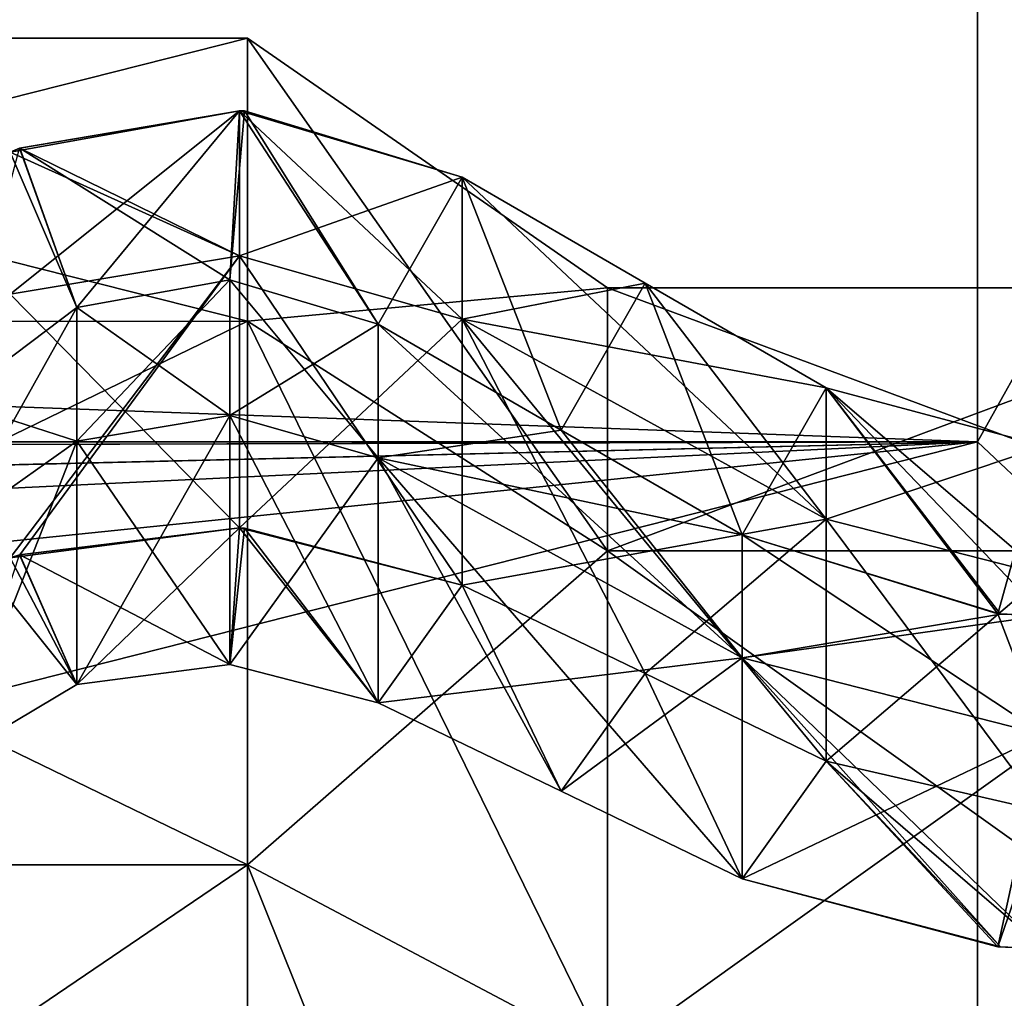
# Model space of a CAD drawing. Header units: metres. Extents: x -40 to 104, y -17 to 17.
# Tile 48 of 115: x 13.15 to 16.08, y 7.54 to 10.45. Entities that reach past the tile are written whole.
import ezdxf

# ---------------------------------------------------------------- set-up
doc = ezdxf.new("R2010")
doc.units = ezdxf.units.M
doc.layers.add('solid_122529', color=7, linetype='CONTINUOUS')

msp = doc.modelspace()

# ---------------------------------------------------------------- linework, layer by layer
at = {"layer": 'solid_122529'}
for points in [[(16, 11.258329, -6.500001), (16, 9.192387, -9.192389), (-40.5, 11.257812, -6.50054)], [(16, 11.258329, 6.500001), (-40.5, 11.257812, 6.50054), (-40.5, 9.192948, 9.191648)], [(16, 9.192387, 9.192389), (16, 11.258329, 6.500001), (-40.5, 9.192948, 9.191648)], [(16, 11.258329, 1093.5), (16, 9.192387, 1090.807617), (-40.5, 11.257812, 1093.499512)], [(16, 11.258329, 1106.5), (-40.5, 11.257812, 1106.500488), (-40.5, 9.192948, 1109.19165)], [(16, 9.192387, 1109.192383), (16, 11.258329, 1106.5), (-40.5, 9.192948, 1109.19165)], [(16, 9.192387, -9.192389), (-40.5, 9.192948, -9.191648), (-40.5, 11.257812, -6.50054)], [(16, 9.192387, 1090.807617), (-40.5, 9.192948, 1090.80835), (-40.5, 11.257812, 1093.499512)], [(16.749319, 10.533725, -7.270905), (16, 9.192387, -9.192389), (16, 11.258329, -6.500001)], [(16.749319, 10.533725, 7.270905), (16, 11.258329, 6.500001), (16, 9.192387, 9.192389)], [(16.749319, 10.533725, 1092.729126), (16, 9.192387, 1090.807617), (16, 11.258329, 1093.5)], [(16.749319, 10.533725, 1107.270874), (16, 11.258329, 1106.5), (16, 9.192387, 1109.192383)], [(16.749319, 10.533725, -7.270905), (16.749319, 8.487593, -9.580511), (16, 9.192387, -9.192389)], [(16.749319, 8.487593, 9.580511), (16.749319, 10.533725, 7.270905), (16, 9.192387, 9.192389)], [(16.749319, 10.533725, 1092.729126), (16.749319, 8.487593, 1090.419434), (16, 9.192387, 1090.807617)], [(16.749319, 8.487593, 1109.580566), (16.749319, 10.533725, 1107.270874), (16, 9.192387, 1109.192383)], [(13.828889, 10.393126, 1.494306), (10.5, 10.39292, 1.495167), (10.5, 10.39292, -1.495167)], [(13.828889, 9.551136, 4.361857), (10.5, 10.39292, 1.495167), (13.828889, 10.393126, 1.494306)], [(13.828889, 10.393126, -1.494306), (10.5, 10.39292, -1.495167), (10.5, 9.55102, -4.361573)], [(13.828889, 10.393126, 1.494306), (10.5, 10.39292, -1.495167), (13.828889, 10.393126, -1.494306)], [(13.828889, 10.393126, -1.494306), (10.5, 9.55102, -4.361573), (13.828889, 9.551136, -4.361857)], [(10.5, 9.55102, 1095.638428), (13.828889, 9.551136, 1095.638184), (13.828889, 10.393126, 1098.505737)], [(10.5, 10.39292, 1098.504883), (13.828889, 10.393126, 1098.505737), (13.828889, 10.393126, 1101.494263)], [(10.5, 10.39292, 1098.504883), (10.5, 9.55102, 1095.638428), (13.828889, 10.393126, 1098.505737)], [(10.5, 10.39292, 1101.495117), (13.828889, 10.393126, 1101.494263), (13.828889, 9.551136, 1104.361816)], [(10.5, 10.39292, 1101.495117), (10.5, 10.39292, 1098.504883), (13.828889, 10.393126, 1101.494263)], [(13.828889, 9.551136, 4.361857), (10.5, 9.55102, 4.361573), (10.5, 10.39292, 1.495167)], [(10.5, 9.55102, 1104.361572), (10.5, 10.39292, 1101.495117), (13.828889, 9.551136, 1104.361816)], [(13.828889, 10.393126, -1.494306), (14.9, 9.650759, -1.38757), (14.9, 9.650759, 1.38757)], [(13.828889, 10.393126, -1.494306), (13.828889, 9.551136, -4.361857), (14.9, 9.650759, -1.38757)], [(13.828889, 10.393126, 1.494306), (14.9, 9.650759, 1.38757), (14.9, 8.868912, 4.050296)], [(13.828889, 10.393126, 1.494306), (13.828889, 10.393126, -1.494306), (14.9, 9.650759, 1.38757)], [(13.828889, 9.551136, 4.361857), (13.828889, 10.393126, 1.494306), (14.9, 8.868912, 4.050296)], [(13.828889, 10.393126, 1098.505737), (14.9, 9.650759, 1098.612427), (14.9, 9.650759, 1101.387573)], [(13.828889, 10.393126, 1098.505737), (13.828889, 9.551136, 1095.638184), (14.9, 9.650759, 1098.612427)], [(13.828889, 10.393126, 1101.494263), (14.9, 9.650759, 1101.387573), (14.9, 8.868912, 1104.050293)], [(13.828889, 10.393126, 1101.494263), (13.828889, 10.393126, 1098.505737), (14.9, 9.650759, 1101.387573)], [(13.828889, 9.551136, 1104.361816), (13.828889, 10.393126, 1101.494263), (14.9, 8.868912, 1104.050293)], [(13.805645, 10.177287, 1101.196777), (13.123723, 10.054189, 1101.2146), (13.123739, 9.63166, 1103.129517)], [(13.151624, 10.066072, 1101.213867), (13.123723, 10.054189, 1101.2146), (13.805645, 10.177287, 1101.196777)], [(13.805645, 10.177287, 1.19674), (13.123723, 10.054189, 1.214597), (13.123739, 9.63166, 3.129511)], [(13.151624, 10.066072, 1.213866), (13.123723, 10.054189, 1.214597), (13.805645, 10.177287, 1.19674)], [(13.805645, 10.177287, 1101.196777), (13.123739, 9.63166, 1103.129517), (13.805773, 9.745878, 1103.166626)], [(13.805645, 10.177287, 1.19674), (13.123739, 9.63166, 3.129511), (13.805773, 9.745878, 3.166623)], [(13.321847, 9.592286, 1101.209351), (13.151624, 10.066072, 1101.213867), (13.805645, 10.177287, 1101.196777)], [(13.321847, 9.592286, 1.209409), (13.151624, 10.066072, 1.213866), (13.805645, 10.177287, 1.19674)], [(13.152021, 10.066235, 1098.786133), (13.805654, 10.177288, 1098.803223), (13.805773, 9.745875, 1096.833374)], [(13.776404, 9.674433, 1098.80249), (13.805654, 10.177288, 1098.803223), (13.152021, 10.066235, 1098.786133)], [(13.152021, 10.066235, -1.213856), (13.805654, 10.177288, -1.19674), (13.805773, 9.745875, -3.166632)], [(13.776404, 9.674433, -1.197506), (13.805654, 10.177288, -1.19674), (13.152021, 10.066235, -1.213856)], [(13.321847, 9.592286, 1101.209351), (13.805645, 10.177287, 1101.196777), (13.776402, 9.674436, 1101.19751)], [(13.321847, 9.592286, 1.209409), (13.805645, 10.177287, 1.19674), (13.776402, 9.674436, 1.197506)], [(13.776402, 9.674436, 1101.19751), (13.805645, 10.177287, 1101.196777), (13.819984, 10.176411, 1101.196411)], [(13.776402, 9.674436, 1.197506), (13.805645, 10.177287, 1.19674), (13.819984, 10.176411, 1.196365)], [(13.776402, 9.674436, 1101.19751), (13.819984, 10.176411, 1101.196411), (14.217859, 9.542614, 1101.185913)], [(13.776402, 9.674436, 1.197506), (13.819984, 10.176411, 1.196365), (14.217859, 9.542614, 1.185946)], [(13.776404, 9.674433, 1098.80249), (14.217859, 9.542614, 1098.814087), (13.805654, 10.177288, 1098.803223)], [(13.776404, 9.674433, -1.197506), (14.217859, 9.542614, -1.185946), (13.805654, 10.177288, -1.19674)], [(13.805645, 10.177287, 1101.196777), (13.805773, 9.745878, 1103.166626), (14.467859, 9.979589, 1101.179443)], [(13.819984, 10.176411, 1101.196411), (13.805645, 10.177287, 1101.196777), (14.467859, 9.979589, 1101.179443)], [(13.805645, 10.177287, 1.19674), (13.805773, 9.745878, 3.166623), (14.467859, 9.979589, 1.179399)], [(13.819984, 10.176411, 1.196365), (13.805645, 10.177287, 1.19674), (14.467859, 9.979589, 1.179399)], [(13.805654, 10.177288, 1098.803223), (14.467859, 9.979589, 1098.820557), (14.467859, 9.557203, 1096.894653)], [(13.805773, 9.745875, 1096.833374), (13.805654, 10.177288, 1098.803223), (14.467859, 9.557203, 1096.894653)], [(13.805654, 10.177288, 1098.803223), (13.82039, 10.176386, 1098.803589), (14.467859, 9.979589, 1098.820557)], [(14.217859, 9.542614, 1098.814087), (13.82039, 10.176386, 1098.803589), (13.805654, 10.177288, 1098.803223)], [(13.805654, 10.177288, -1.19674), (14.467859, 9.979589, -1.179399), (14.467859, 9.557203, -3.105324)], [(13.805773, 9.745875, -3.166632), (13.805654, 10.177288, -1.19674), (14.467859, 9.557203, -3.105324)], [(13.805654, 10.177288, -1.19674), (13.82039, 10.176386, -1.196354), (14.467859, 9.979589, -1.179399)], [(14.217859, 9.542614, -1.185946), (13.82039, 10.176386, -1.196354), (13.805654, 10.177288, -1.19674)], [(14.217859, 9.542614, 1101.185913), (13.819984, 10.176411, 1101.196411), (14.467859, 9.979589, 1101.179443)], [(14.217859, 9.542614, 1.185946), (13.819984, 10.176411, 1.196365), (14.467859, 9.979589, 1.179399)], [(14.217859, 9.542614, 1098.814087), (14.467859, 9.979589, 1098.820557), (13.82039, 10.176386, 1098.803589)], [(14.217859, 9.542614, -1.185946), (14.467859, 9.979589, -1.179399), (13.82039, 10.176386, -1.196354)], [(13.321847, 9.592286, 1101.209351), (12.951815, 9.313337, 1101.219116), (13.151624, 10.066072, 1101.213867)], [(13.321847, 9.592286, 1.209409), (12.951815, 9.313337, 1.219098), (13.151624, 10.066072, 1.213866)], [(13.321846, 9.592287, 1098.790649), (13.12372, 10.054186, 1098.7854), (12.951815, 9.313337, 1098.780884)], [(13.321846, 9.592287, -1.209409), (13.12372, 10.054186, -1.214597), (12.951815, 9.313337, -1.219098)], [(13.152021, 10.066235, 1098.786133), (13.805773, 9.745875, 1096.833374), (13.12372, 10.054186, 1098.7854)], [(13.321846, 9.592287, 1098.790649), (13.152021, 10.066235, 1098.786133), (13.12372, 10.054186, 1098.7854)], [(13.152021, 10.066235, -1.213856), (13.805773, 9.745875, -3.166632), (13.12372, 10.054186, -1.214597)], [(13.321846, 9.592287, -1.209409), (13.152021, 10.066235, -1.213856), (13.12372, 10.054186, -1.214597)], [(13.805773, 9.745875, 1096.833374), (13.123739, 9.631656, 1096.870483), (13.12372, 10.054186, 1098.7854)], [(13.805773, 9.745875, -3.166632), (13.123739, 9.631656, -3.12952), (13.12372, 10.054186, -1.214597)], [(13.321846, 9.592287, 1098.790649), (13.776404, 9.674433, 1098.80249), (13.152021, 10.066235, 1098.786133)], [(13.321846, 9.592287, -1.209409), (13.776404, 9.674433, -1.197506), (13.152021, 10.066235, -1.213856)], [(13.805773, 9.745878, 1103.166626), (14.467859, 9.557203, 1103.105347), (14.467859, 9.979589, 1101.179443)], [(13.805773, 9.745878, 3.166623), (14.467859, 9.557203, 3.105324), (14.467859, 9.979589, 1.179399)], [(14.762137, 9.227695, 1101.171753), (14.217859, 9.542614, 1101.185913), (14.467859, 9.979589, 1101.179443)], [(14.762173, 9.227674, 1098.828247), (14.467859, 9.979589, 1098.820557), (14.217859, 9.542614, 1098.814087)], [(14.762137, 9.227695, 1.171693), (14.217859, 9.542614, 1.185946), (14.467859, 9.979589, 1.179399)], [(14.762173, 9.227674, -1.171692), (14.467859, 9.979589, -1.179399), (14.217859, 9.542614, -1.185946)], [(15.011936, 9.664936, 1101.165161), (14.467859, 9.979589, 1101.179443), (14.467859, 9.557203, 1103.105347)], [(14.762137, 9.227695, 1101.171753), (14.467859, 9.979589, 1101.179443), (15.011936, 9.664936, 1101.165161)], [(15.55, 8.963007, 1097.087769), (14.467859, 9.557203, 1096.894653), (14.467859, 9.979589, 1098.820557)], [(15.55, 8.963007, 1097.087769), (14.467859, 9.979589, 1098.820557), (15.011969, 9.664918, 1098.834839)], [(14.762173, 9.227674, 1098.828247), (15.011969, 9.664918, 1098.834839), (14.467859, 9.979589, 1098.820557)], [(15.011936, 9.664936, 1.165152), (14.467859, 9.979589, 1.179399), (14.467859, 9.557203, 3.105324)], [(14.762137, 9.227695, 1.171693), (14.467859, 9.979589, 1.179399), (15.011936, 9.664936, 1.165152)], [(15.55, 8.963007, -2.912258), (14.467859, 9.557203, -3.105324), (14.467859, 9.979589, -1.179399)], [(15.55, 8.963007, -2.912258), (14.467859, 9.979589, -1.179399), (15.011969, 9.664918, -1.165151)], [(14.762173, 9.227674, -1.171692), (15.011969, 9.664918, -1.165151), (14.467859, 9.979589, -1.179399)], [(13.805773, 9.745878, 1103.166626), (13.123739, 9.63166, 1103.129517), (13.12372, 8.847929, 1104.927124)], [(13.152021, 8.857242, 1104.934814), (13.805773, 9.745878, 1103.166626), (13.12372, 8.847929, 1104.927124)], [(13.805773, 9.745878, 3.166623), (13.123739, 9.63166, 3.129511), (13.12372, 8.847929, 4.927073)], [(13.152021, 8.857242, 4.934754), (13.805773, 9.745878, 3.166623), (13.12372, 8.847929, 4.927073)], [(13.805645, 8.937024, 1094.986084), (13.123739, 9.631656, 1096.870483), (13.805773, 9.745875, 1096.833374)], [(13.805645, 8.937024, -5.013876), (13.123739, 9.631656, -3.12952), (13.805773, 9.745875, -3.166632)], [(13.152021, 8.857242, 1104.934814), (13.805654, 8.937025, 1105.013916), (13.805773, 9.745878, 1103.166626)], [(13.152021, 8.857242, 4.934754), (13.805654, 8.937025, 5.013877), (13.805773, 9.745878, 3.166623)], [(13.805645, 8.937024, 1094.986084), (13.805773, 9.745875, 1096.833374), (14.467859, 8.766891, 1095.088257)], [(13.805645, 8.937024, -5.013876), (13.805773, 9.745875, -3.166632), (14.467859, 8.766891, -4.911701)], [(13.805773, 9.745878, 1103.166626), (13.805654, 8.937025, 1105.013916), (14.467859, 9.557203, 1103.105347)], [(13.805773, 9.745878, 3.166623), (13.805654, 8.937025, 5.013877), (14.467859, 9.557203, 3.105324)], [(13.805773, 9.745875, 1096.833374), (14.467859, 9.557203, 1096.894653), (14.467859, 8.766891, 1095.088257)], [(13.805773, 9.745875, -3.166632), (14.467859, 9.557203, -3.105324), (14.467859, 8.766891, -4.911701)], [(13.321779, 9.195018, 1097.012329), (13.776468, 9.271164, 1096.987549), (13.776404, 9.674433, 1098.80249)], [(13.321779, 9.195018, 1097.012329), (13.776404, 9.674433, 1098.80249), (13.321846, 9.592287, 1098.790649)], [(13.321779, 9.195018, -2.987649), (13.776468, 9.271164, -3.012391), (13.776404, 9.674433, -1.197506)], [(13.321779, 9.195018, -2.987649), (13.776404, 9.674433, -1.197506), (13.321846, 9.592287, -1.209409)], [(13.321847, 9.592286, 1101.209351), (13.776402, 9.674436, 1101.19751), (13.776468, 9.271168, 1103.012329)], [(13.321847, 9.592286, 1.209409), (13.776402, 9.674436, 1.197506), (13.776468, 9.271168, 3.012378)], [(13.776402, 9.674436, 1101.19751), (14.217859, 9.542614, 1101.185913), (14.217859, 9.145384, 1102.971558)], [(13.776468, 9.271168, 1103.012329), (13.776402, 9.674436, 1101.19751), (14.217859, 9.145384, 1102.971558)], [(13.776402, 9.674436, 1.197506), (14.217859, 9.542614, 1.185946), (14.217859, 9.145384, 2.971515)], [(13.776468, 9.271168, 3.012378), (13.776402, 9.674436, 1.197506), (14.217859, 9.145384, 2.971515)], [(13.776404, 9.674433, 1098.80249), (13.776468, 9.271164, 1096.987549), (14.217859, 9.542614, 1098.814087)], [(13.776404, 9.674433, -1.197506), (13.776468, 9.271164, -3.012391), (14.217859, 9.542614, -1.185946)], [(15.55, 9.353705, 1101.151123), (15.011936, 9.664936, 1101.165161), (14.467859, 9.557203, 1103.105347)], [(15.55, 9.353705, 1.151062), (15.011936, 9.664936, 1.165152), (14.467859, 9.557203, 3.105324)], [(14.762137, 9.227695, 1101.171753), (15.011936, 9.664936, 1101.165161), (15.3, 8.916419, 1101.157593)], [(14.762137, 9.227695, 1.171693), (15.011936, 9.664936, 1.165152), (15.3, 8.916419, 1.157609)], [(14.762173, 9.227674, 1098.828247), (15.3, 8.916419, 1098.842407), (15.011969, 9.664918, 1098.834839)], [(14.762173, 9.227674, -1.171692), (15.3, 8.916419, -1.157609), (15.011969, 9.664918, -1.165151)], [(15.3, 8.916419, 1101.157593), (15.011936, 9.664936, 1101.165161), (15.55, 9.353705, 1101.151123)], [(15.3, 8.916419, 1.157609), (15.011936, 9.664936, 1.165152), (15.55, 9.353705, 1.151062)], [(15.011969, 9.664918, 1098.834839), (15.55, 9.353705, 1098.848877), (15.55, 8.963007, 1097.087769)], [(15.3, 8.916419, 1098.842407), (15.55, 9.353705, 1098.848877), (15.011969, 9.664918, 1098.834839)], [(15.011969, 9.664918, -1.165151), (15.55, 9.353705, -1.151062), (15.55, 8.963007, -2.912258)], [(15.3, 8.916419, -1.157609), (15.55, 9.353705, -1.151062), (15.011969, 9.664918, -1.165151)], [(13.828889, 9.551136, -4.361857), (14.9, 8.868912, -4.050296), (14.9, 9.650759, -1.38757)], [(13.828889, 9.551136, 1095.638184), (14.9, 8.868912, 1095.949707), (14.9, 9.650759, 1098.612427)], [(14.9, 8.868912, -4.050296), (17, 8.868912, -4.050296), (17, 9.650759, -1.38757)], [(14.9, 9.650759, -1.38757), (17, 9.650759, -1.38757), (17, 9.650759, 1.38757)], [(14.9, 9.650759, -1.38757), (14.9, 8.868912, -4.050296), (17, 9.650759, -1.38757)], [(14.9, 9.650759, 1.38757), (17, 9.650759, 1.38757), (17, 8.868912, 4.050296)], [(14.9, 9.650759, 1.38757), (14.9, 9.650759, -1.38757), (17, 9.650759, 1.38757)], [(14.9, 8.868912, 4.050296), (14.9, 9.650759, 1.38757), (17, 8.868912, 4.050296)], [(14.9, 8.868912, 1095.949707), (17, 8.868912, 1095.949707), (17, 9.650759, 1098.612427)], [(14.9, 9.650759, 1098.612427), (17, 9.650759, 1098.612427), (17, 9.650759, 1101.387573)], [(14.9, 9.650759, 1098.612427), (14.9, 8.868912, 1095.949707), (17, 9.650759, 1098.612427)], [(14.9, 9.650759, 1101.387573), (17, 9.650759, 1101.387573), (17, 8.868912, 1104.050293)], [(14.9, 9.650759, 1101.387573), (14.9, 9.650759, 1098.612427), (17, 9.650759, 1101.387573)], [(14.9, 8.868912, 1104.050293), (14.9, 9.650759, 1101.387573), (17, 8.868912, 1104.050293)], [(13.805645, 8.937024, 1094.986084), (13.123723, 8.847932, 1095.072876), (13.123739, 9.631656, 1096.870483)], [(13.805645, 8.937024, -5.013876), (13.123723, 8.847932, -4.927074), (13.123739, 9.631656, -3.12952)], [(13.321846, 9.592287, 1098.790649), (12.951815, 9.313337, 1098.780884), (12.951815, 8.933072, 1097.097412)], [(13.321779, 9.195018, 1097.012329), (13.321846, 9.592287, 1098.790649), (12.951815, 8.933072, 1097.097412)], [(13.321846, 9.592287, -1.209409), (12.951815, 9.313337, -1.219098), (12.951815, 8.933072, -2.902531)], [(13.321779, 9.195018, -2.987649), (13.321846, 9.592287, -1.209409), (12.951815, 8.933072, -2.902531)], [(13.321779, 9.195022, 1102.987671), (12.951815, 9.313337, 1101.219116), (13.321847, 9.592286, 1101.209351)], [(13.321779, 9.195022, 2.987638), (12.951815, 9.313337, 1.219098), (13.321847, 9.592286, 1.209409)], [(13.321779, 9.195022, 1102.987671), (13.321847, 9.592286, 1101.209351), (13.776468, 9.271168, 1103.012329)], [(13.321779, 9.195022, 2.987638), (13.321847, 9.592286, 1.209409), (13.776468, 9.271168, 3.012378)], [(13.828889, 7.93537, 6.876038), (10.5, 9.55102, 4.361573), (13.828889, 9.551136, 4.361857)], [(13.828889, 9.551136, -4.361857), (10.5, 9.55102, -4.361573), (10.5, 7.935764, -6.875546)], [(13.828889, 9.551136, -4.361857), (10.5, 7.935764, -6.875546), (13.828889, 7.93537, -6.876038)], [(10.5, 7.935764, 1093.124512), (13.828889, 7.93537, 1093.123901), (13.828889, 9.551136, 1095.638184)], [(10.5, 9.55102, 1095.638428), (10.5, 7.935764, 1093.124512), (13.828889, 9.551136, 1095.638184)], [(10.5, 9.55102, 1104.361572), (13.828889, 9.551136, 1104.361816), (13.828889, 7.93537, 1106.876099)], [(13.828889, 7.93537, 6.876038), (10.5, 7.935764, 6.875546), (10.5, 9.55102, 4.361573)], [(10.5, 7.935764, 1106.875488), (10.5, 9.55102, 1104.361572), (13.828889, 7.93537, 1106.876099)], [(13.805654, 8.937025, 1105.013916), (14.467859, 8.766891, 1104.911743), (14.467859, 9.557203, 1103.105347)], [(13.805654, 8.937025, 5.013877), (14.467859, 8.766891, 4.911701), (14.467859, 9.557203, 3.105324)], [(13.828889, 9.551136, -4.361857), (13.828889, 7.93537, -6.876038), (14.9, 8.868912, -4.050296)], [(13.828889, 9.551136, 4.361857), (14.9, 8.868912, 4.050296), (14.9, 7.368558, 6.384892)], [(13.828889, 7.93537, 6.876038), (13.828889, 9.551136, 4.361857), (14.9, 7.368558, 6.384892)], [(13.828889, 9.551136, 1095.638184), (13.828889, 7.93537, 1093.123901), (14.9, 8.868912, 1095.949707)], [(13.828889, 9.551136, 1104.361816), (14.9, 8.868912, 1104.050293), (14.9, 7.368558, 1106.384888)], [(13.828889, 7.93537, 1106.876099), (13.828889, 9.551136, 1104.361816), (14.9, 7.368558, 1106.384888)], [(15.55, 8.963007, 1102.912231), (14.467859, 9.557203, 1103.105347), (14.467859, 8.766891, 1104.911743)], [(15.55, 8.963007, 1102.912231), (15.55, 9.353705, 1101.151123), (14.467859, 9.557203, 1103.105347)], [(15.011936, 8.503957, 1095.261719), (14.467859, 8.766891, 1095.088257), (14.467859, 9.557203, 1096.894653)], [(15.55, 8.243884, 1095.433228), (15.011936, 8.503957, 1095.261719), (14.467859, 9.557203, 1096.894653)], [(15.55, 8.963007, 1097.087769), (15.55, 8.243884, 1095.433228), (14.467859, 9.557203, 1096.894653)], [(15.55, 8.963007, 2.912258), (14.467859, 9.557203, 3.105324), (14.467859, 8.766891, 4.911701)], [(15.55, 8.963007, 2.912258), (15.55, 9.353705, 1.151062), (14.467859, 9.557203, 3.105324)], [(15.011936, 8.503957, -4.738279), (14.467859, 8.766891, -4.911701), (14.467859, 9.557203, -3.105324)], [(15.55, 8.243884, -4.566741), (15.011936, 8.503957, -4.738279), (14.467859, 9.557203, -3.105324)], [(15.55, 8.963007, -2.912258), (15.55, 8.243884, -4.566741), (14.467859, 9.557203, -3.105324)], [(13.776468, 9.271164, 1096.987549), (14.217859, 9.145384, 1097.028442), (14.217859, 9.542614, 1098.814087)], [(13.776468, 9.271164, -3.012391), (14.217859, 9.145384, -2.971515), (14.217859, 9.542614, -1.185946)], [(14.762173, 9.227674, 1098.828247), (14.217859, 9.542614, 1098.814087), (14.217859, 9.145384, 1097.028442)], [(15.3, 8.551188, 1102.778442), (14.217859, 9.145384, 1102.971558), (14.217859, 9.542614, 1101.185913)], [(15.3, 8.551188, 1102.778442), (14.217859, 9.542614, 1101.185913), (14.762137, 9.227695, 1101.171753)], [(14.762173, 9.227674, -1.171692), (14.217859, 9.542614, -1.185946), (14.217859, 9.145384, -2.971515)], [(15.3, 8.551188, 2.778449), (14.217859, 9.145384, 2.971515), (14.217859, 9.542614, 1.185946)], [(15.3, 8.551188, 2.778449), (14.217859, 9.542614, 1.185946), (14.762137, 9.227695, 1.171693)], [(16.068468, 8.680721, 1098.862549), (15.55, 9.353705, 1098.848877), (15.3, 8.916419, 1098.842407)], [(16.06085, 8.681281, 1101.137695), (15.3, 8.916419, 1101.157593), (15.55, 9.353705, 1101.151123)], [(16.068468, 8.680721, -1.137486), (15.55, 9.353705, -1.151062), (15.3, 8.916419, -1.157609)], [(16.06085, 8.681281, 1.137685), (15.3, 8.916419, 1.157609), (15.55, 9.353705, 1.151062)], [(16.198639, 8.797369, 1097.141602), (15.55, 8.963007, 1097.087769), (15.55, 9.353705, 1098.848877)], [(16.198772, 9.180359, 1098.865967), (16.198639, 8.797369, 1097.141602), (15.55, 9.353705, 1098.848877)], [(16.198603, 8.676286, 1098.865967), (16.198772, 9.180359, 1098.865967), (15.55, 9.353705, 1098.848877)], [(16.198603, 8.676286, 1098.865967), (15.55, 9.353705, 1098.848877), (16.068468, 8.680721, 1098.862549)], [(16.198774, 9.180355, 1101.134033), (15.55, 9.353705, 1101.151123), (15.55, 8.963007, 1102.912231)], [(16.06085, 8.681281, 1101.137695), (15.55, 9.353705, 1101.151123), (16.198774, 9.180355, 1101.134033)], [(16.198639, 8.797369, -2.858427), (15.55, 8.963007, -2.912258), (15.55, 9.353705, -1.151062)], [(16.198772, 9.180359, -1.134074), (16.198639, 8.797369, -2.858427), (15.55, 9.353705, -1.151062)], [(16.198603, 8.676286, -1.134078), (16.198772, 9.180359, -1.134074), (15.55, 9.353705, -1.151062)], [(16.198603, 8.676286, -1.134078), (15.55, 9.353705, -1.151062), (16.068468, 8.680721, -1.137486)], [(16.198774, 9.180355, 1.134074), (15.55, 9.353705, 1.151062), (15.55, 8.963007, 2.912258)], [(16.06085, 8.681281, 1.137685), (15.55, 9.353705, 1.151062), (16.198774, 9.180355, 1.134074)], [(13.321779, 9.195022, 1102.987671), (12.951815, 8.933072, 1102.902588), (12.951815, 9.313337, 1101.219116)], [(13.321779, 9.195022, 2.987638), (12.951815, 8.933072, 2.902531), (12.951815, 9.313337, 1.219098)], [(13.321779, 9.195022, 1102.987671), (13.776468, 9.271168, 1103.012329), (13.776404, 8.530657, 1104.717651)], [(13.321779, 9.195022, 2.987638), (13.776468, 9.271168, 3.012378), (13.776404, 8.530657, 4.717687)], [(13.321779, 9.195018, 1097.012329), (13.321847, 8.471195, 1095.34021), (13.776468, 9.271164, 1096.987549)], [(13.321779, 9.195018, -2.987649), (13.321847, 8.471195, -4.659772), (13.776468, 9.271164, -3.012391)], [(13.321847, 8.471195, 1095.34021), (13.776402, 8.530659, 1095.282349), (13.776468, 9.271164, 1096.987549)], [(13.321847, 8.471195, -4.659772), (13.776402, 8.530659, -4.717688), (13.776468, 9.271164, -3.012391)], [(13.776468, 9.271164, 1096.987549), (13.776402, 8.530659, 1095.282349), (14.217859, 9.145384, 1097.028442)], [(13.776468, 9.271164, -3.012391), (13.776402, 8.530659, -4.717688), (14.217859, 9.145384, -2.971515)], [(13.776404, 8.530657, 1104.717651), (13.776468, 9.271168, 1103.012329), (14.217859, 8.417218, 1104.649536)], [(13.776404, 8.530657, 4.717687), (13.776468, 9.271168, 3.012378), (14.217859, 8.417218, 4.649557)], [(13.776468, 9.271168, 1103.012329), (14.217859, 9.145384, 1102.971558), (14.217859, 8.417218, 1104.649536)], [(13.776468, 9.271168, 3.012378), (14.217859, 9.145384, 2.971515), (14.217859, 8.417218, 4.649557)], [(14.762173, 9.227674, 1098.828247), (14.217859, 9.145384, 1097.028442), (15.3, 8.916419, 1098.842407)], [(14.762173, 9.227674, -1.171692), (14.217859, 9.145384, -2.971515), (15.3, 8.916419, -1.157609)], [(14.762137, 9.227695, 1101.171753), (15.3, 8.916419, 1101.157593), (15.3, 8.551188, 1102.778442)], [(14.762137, 9.227695, 1.171693), (15.3, 8.916419, 1.157609), (15.3, 8.551188, 2.778449)], [(13.321779, 9.195022, 1102.987671), (13.321846, 8.471196, 1104.65979), (12.951815, 8.933072, 1102.902588)], [(13.321779, 9.195022, 2.987638), (13.321846, 8.471196, 4.659773), (12.951815, 8.933072, 2.902531)], [(13.321779, 9.195018, 1097.012329), (12.951815, 8.933072, 1097.097412), (12.951815, 8.251217, 1095.512085)], [(13.321779, 9.195018, 1097.012329), (12.951815, 8.251217, 1095.512085), (13.321847, 8.471195, 1095.34021)], [(13.321779, 9.195018, -2.987649), (12.951815, 8.933072, -2.902531), (12.951815, 8.251217, -4.487971)], [(13.321779, 9.195018, -2.987649), (12.951815, 8.251217, -4.487971), (13.321847, 8.471195, -4.659772)], [(13.321779, 9.195022, 1102.987671), (13.776404, 8.530657, 1104.717651), (13.321846, 8.471196, 1104.65979)], [(13.321779, 9.195022, 2.987638), (13.776404, 8.530657, 4.717687), (13.321846, 8.471196, 4.659773)], [(16, 6.499997, -11.258332), (-40.5, 6.499179, -11.258723), (-40.5, 9.192948, -9.191648)], [(16, 9.192387, -9.192389), (16, 6.499997, -11.258332), (-40.5, 9.192948, -9.191648)], [(16, 9.192387, 9.192389), (-40.5, 9.192948, 9.191648), (0, 9.15, 9.234582)], [(0, 9.15, 1090.765381), (-40.5, 9.192948, 1090.80835), (16, 9.192387, 1090.807617)], [(16, 9.192387, 1109.192383), (-40.5, 9.192948, 1109.19165), (-40.5, 6.499179, 1111.258667)], [(16, 6.499997, 1111.258301), (16, 9.192387, 1109.192383), (-40.5, 6.499179, 1111.258667)], [(2.264904, 8.864511, 9.508967), (16, 9.192387, 9.192389), (0, 9.15, 9.234582)], [(2.251472, 8.867946, 1090.494263), (0, 9.15, 1090.765381), (16, 9.192387, 1090.807617)], [(2.251472, 8.867946, 1090.494263), (16, 9.192387, 1090.807617), (16, 6.499997, 1088.741699)], [(2.264904, 8.864511, 9.508967), (4.431393, 8.004786, 10.243212), (16, 9.192387, 9.192389)], [(4.431393, 8.004786, 10.243212), (6.215284, 6.716105, 11.130766), (16, 9.192387, 9.192389)], [(6.215284, 6.716105, 11.130766), (16, 6.499997, 11.258332), (16, 9.192387, 9.192389)], [(16.198639, 8.797362, 1102.858398), (16.198774, 9.180355, 1101.134033), (15.55, 8.963007, 1102.912231)], [(16.198639, 8.797362, 2.858448), (16.198774, 9.180355, 1.134074), (15.55, 8.963007, 2.912258)], [(16.749319, 8.487593, -9.580511), (16, 6.499997, -11.258332), (16, 9.192387, -9.192389)], [(16.749319, 8.487593, 9.580511), (16, 9.192387, 9.192389), (16, 6.499997, 11.258332)], [(16.749319, 8.487593, 1090.419434), (16, 6.499997, 1088.741699), (16, 9.192387, 1090.807617)], [(16.749319, 8.487593, 1109.580566), (16, 9.192387, 1109.192383), (16, 6.499997, 1111.258301)], [(16.06085, 8.681281, 1101.137695), (16.198774, 9.180355, 1101.134033), (16.198313, 8.676294, 1101.134033)], [(16.06085, 8.681281, 1.137685), (16.198774, 9.180355, 1.134074), (16.198313, 8.676294, 1.134086)], [(13.776402, 8.530659, 1095.282349), (14.217859, 8.417218, 1095.350464), (14.217859, 9.145384, 1097.028442)], [(13.776402, 8.530659, -4.717688), (14.217859, 8.417218, -4.649557), (14.217859, 9.145384, -2.971515)], [(15.3, 8.551188, 1097.221558), (14.217859, 9.145384, 1097.028442), (14.217859, 8.417218, 1095.350464)], [(15.3, 8.551188, 1097.221558), (15.3, 8.916419, 1098.842407), (14.217859, 9.145384, 1097.028442)], [(14.762173, 8.154049, 1104.475952), (14.217859, 8.417218, 1104.649536), (14.217859, 9.145384, 1102.971558)], [(15.3, 8.551188, 1102.778442), (15.3, 7.89396, 1104.304443), (14.217859, 9.145384, 1102.971558)], [(14.762173, 8.154049, 1104.475952), (14.217859, 9.145384, 1102.971558), (15.3, 7.89396, 1104.304443)], [(15.3, 8.551188, -2.778449), (14.217859, 9.145384, -2.971515), (14.217859, 8.417218, -4.649557)], [(15.3, 8.551188, -2.778449), (15.3, 8.916419, -1.157609), (14.217859, 9.145384, -2.971515)], [(14.762173, 8.154049, 4.475972), (14.217859, 8.417218, 4.649557), (14.217859, 9.145384, 2.971515)], [(15.3, 8.551188, 2.778449), (15.3, 7.89396, 4.304414), (14.217859, 9.145384, 2.971515)], [(14.762173, 8.154049, 4.475972), (14.217859, 9.145384, 2.971515), (15.3, 7.89396, 4.304414)], [(15.55, 8.963007, 1102.912231), (14.467859, 8.766891, 1104.911743), (15.011969, 8.503942, 1104.738281)], [(15.55, 8.963007, 2.912258), (14.467859, 8.766891, 4.911701), (15.011969, 8.503942, 4.738269)], [(15.011969, 8.503942, 1104.738281), (15.55, 8.243884, 1104.566772), (15.55, 8.963007, 1102.912231)], [(15.011969, 8.503942, 4.738269), (15.55, 8.243884, 4.566741), (15.55, 8.963007, 2.912258)], [(16.198774, 8.093656, 1095.521362), (15.55, 8.243884, 1095.433228), (15.55, 8.963007, 1097.087769)], [(16.198639, 8.797369, 1097.141602), (16.198774, 8.093656, 1095.521362), (15.55, 8.963007, 1097.087769)], [(16.198639, 8.797362, 1102.858398), (15.55, 8.963007, 1102.912231), (15.55, 8.243884, 1104.566772)], [(16.198774, 8.093656, -4.478592), (15.55, 8.243884, -4.566741), (15.55, 8.963007, -2.912258)], [(16.198639, 8.797369, -2.858427), (16.198774, 8.093656, -4.478592), (15.55, 8.963007, -2.912258)], [(16.198639, 8.797362, 2.858448), (15.55, 8.963007, 2.912258), (15.55, 8.243884, 4.566741)], [(13.321846, 8.471196, 1104.65979), (12.951815, 8.251217, 1104.487915), (12.951815, 8.933072, 1102.902588)], [(13.321846, 8.471196, 4.659773), (12.951815, 8.251217, 4.487971), (12.951815, 8.933072, 2.902531)], [(13.151624, 8.857116, 1095.065308), (13.123723, 8.847932, 1095.072876), (13.805645, 8.937024, 1094.986084)], [(13.151624, 8.857116, -4.93465), (13.123723, 8.847932, -4.927074), (13.805645, 8.937024, -5.013876)], [(13.321847, 8.471195, 1095.34021), (13.151624, 8.857116, 1095.065308), (13.805645, 8.937024, 1094.986084)], [(13.321847, 8.471195, -4.659772), (13.151624, 8.857116, -4.93465), (13.805645, 8.937024, -5.013876)], [(13.776404, 8.530657, 1104.717651), (13.805654, 8.937025, 1105.013916), (13.152021, 8.857242, 1104.934814)], [(13.776404, 8.530657, 4.717687), (13.805654, 8.937025, 5.013877), (13.152021, 8.857242, 4.934754)], [(13.321847, 8.471195, 1095.34021), (13.805645, 8.937024, 1094.986084), (13.776402, 8.530659, 1095.282349)], [(13.321847, 8.471195, -4.659772), (13.805645, 8.937024, -5.013876), (13.776402, 8.530659, -4.717688)], [(13.776402, 8.530659, 1095.282349), (13.805645, 8.937024, 1094.986084), (13.819984, 8.936094, 1094.986328)], [(13.776402, 8.530659, -4.717688), (13.805645, 8.937024, -5.013876), (13.819984, 8.936094, -5.013665)], [(13.776402, 8.530659, 1095.282349), (13.819984, 8.936094, 1094.986328), (14.217859, 8.417218, 1095.350464)], [(13.776402, 8.530659, -4.717688), (13.819984, 8.936094, -5.013665), (14.217859, 8.417218, -4.649557)], [(13.776404, 8.530657, 1104.717651), (14.217859, 8.417218, 1104.649536), (13.805654, 8.937025, 1105.013916)], [(13.776404, 8.530657, 4.717687), (14.217859, 8.417218, 4.649557), (13.805654, 8.937025, 5.013877)], [(13.819984, 8.936094, 1094.986328), (13.805645, 8.937024, 1094.986084), (14.467859, 8.766891, 1095.088257)], [(13.819984, 8.936094, -5.013665), (13.805645, 8.937024, -5.013876), (14.467859, 8.766891, -4.911701)], [(13.805654, 8.937025, 1105.013916), (13.82039, 8.936069, 1105.013672), (14.467859, 8.766891, 1104.911743)], [(14.217859, 8.417218, 1104.649536), (13.82039, 8.936069, 1105.013672), (13.805654, 8.937025, 1105.013916)], [(13.805654, 8.937025, 5.013877), (13.82039, 8.936069, 5.013659), (14.467859, 8.766891, 4.911701)], [(14.217859, 8.417218, 4.649557), (13.82039, 8.936069, 5.013659), (13.805654, 8.937025, 5.013877)], [(14.217859, 8.417218, 1095.350464), (13.819984, 8.936094, 1094.986328), (14.467859, 8.766891, 1095.088257)], [(14.217859, 8.417218, -4.649557), (13.819984, 8.936094, -5.013665), (14.467859, 8.766891, -4.911701)], [(14.217859, 8.417218, 1104.649536), (14.467859, 8.766891, 1104.911743), (13.82039, 8.936069, 1105.013672)], [(14.217859, 8.417218, 4.649557), (14.467859, 8.766891, 4.911701), (13.82039, 8.936069, 5.013659)], [(16.068468, 8.680721, 1098.862549), (15.3, 8.916419, 1098.842407), (15.3, 8.551188, 1097.221558)], [(16.198114, 8.321862, 1102.703857), (15.3, 8.551188, 1102.778442), (15.3, 8.916419, 1101.157593)], [(16.06085, 8.681281, 1101.137695), (16.198114, 8.321862, 1102.703857), (15.3, 8.916419, 1101.157593)], [(16.068468, 8.680721, -1.137486), (15.3, 8.916419, -1.157609), (15.3, 8.551188, -2.778449)], [(16.198114, 8.321862, 2.703853), (15.3, 8.551188, 2.778449), (15.3, 8.916419, 1.157609)], [(16.06085, 8.681281, 1.137685), (16.198114, 8.321862, 2.703853), (15.3, 8.916419, 1.157609)], [(4.409133, 8.017077, 1089.766357), (2.251472, 8.867946, 1090.494263), (16, 6.499997, 1088.741699)], [(13.321847, 8.471195, 1095.34021), (12.951815, 8.251217, 1095.512085), (13.151624, 8.857116, 1095.065308)], [(13.321847, 8.471195, -4.659772), (12.951815, 8.251217, -4.487971), (13.151624, 8.857116, -4.93465)], [(13.321846, 8.471196, 1104.65979), (13.12372, 8.847929, 1104.927124), (12.951815, 8.251217, 1104.487915)], [(13.321846, 8.471196, 4.659773), (13.12372, 8.847929, 4.927073), (12.951815, 8.251217, 4.487971)], [(13.321846, 8.471196, 1104.65979), (13.152021, 8.857242, 1104.934814), (13.12372, 8.847929, 1104.927124)], [(13.321846, 8.471196, 4.659773), (13.152021, 8.857242, 4.934754), (13.12372, 8.847929, 4.927073)], [(13.321846, 8.471196, 1104.65979), (13.776404, 8.530657, 1104.717651), (13.152021, 8.857242, 1104.934814)], [(13.321846, 8.471196, 4.659773), (13.776404, 8.530657, 4.717687), (13.152021, 8.857242, 4.934754)], [(13.828889, 7.93537, -6.876038), (14.9, 7.368558, -6.384892), (14.9, 8.868912, -4.050296)], [(13.828889, 7.93537, 1093.123901), (14.9, 7.368558, 1093.615112), (14.9, 8.868912, 1095.949707)], [(14.9, 7.368558, -6.384892), (17, 7.368558, -6.384892), (17, 8.868912, -4.050296)], [(14.9, 8.868912, -4.050296), (14.9, 7.368558, -6.384892), (17, 8.868912, -4.050296)], [(14.9, 8.868912, 4.050296), (17, 8.868912, 4.050296), (17, 7.368558, 6.384892)], [(14.9, 7.368558, 6.384892), (14.9, 8.868912, 4.050296), (17, 7.368558, 6.384892)], [(14.9, 7.368558, 1093.615112), (17, 7.368558, 1093.615112), (17, 8.868912, 1095.949707)], [(14.9, 8.868912, 1095.949707), (14.9, 7.368558, 1093.615112), (17, 8.868912, 1095.949707)], [(14.9, 8.868912, 1104.050293), (17, 8.868912, 1104.050293), (17, 7.368558, 1106.384888)], [(14.9, 7.368558, 1106.384888), (14.9, 8.868912, 1104.050293), (17, 7.368558, 1106.384888)], [(16.198772, 8.093658, 1104.478638), (16.198639, 8.797362, 1102.858398), (15.55, 8.243884, 1104.566772)], [(16.198772, 8.093658, 4.478594), (16.198639, 8.797362, 2.858448), (15.55, 8.243884, 4.566741)], [(14.762173, 8.154049, 1104.475952), (14.467859, 8.766891, 1104.911743), (14.217859, 8.417218, 1104.649536)], [(14.762137, 8.154066, 1095.524048), (14.217859, 8.417218, 1095.350464), (14.467859, 8.766891, 1095.088257)], [(14.762173, 8.154049, 4.475972), (14.467859, 8.766891, 4.911701), (14.217859, 8.417218, 4.649557)], [(14.762137, 8.154066, -4.475983), (14.217859, 8.417218, -4.649557), (14.467859, 8.766891, -4.911701)], [(14.762173, 8.154049, 1104.475952), (15.011969, 8.503942, 1104.738281), (14.467859, 8.766891, 1104.911743)], [(14.762137, 8.154066, 1095.524048), (14.467859, 8.766891, 1095.088257), (15.011936, 8.503957, 1095.261719)], [(14.762173, 8.154049, 4.475972), (15.011969, 8.503942, 4.738269), (14.467859, 8.766891, 4.911701)], [(14.762137, 8.154066, -4.475983), (14.467859, 8.766891, -4.911701), (15.011936, 8.503957, -4.738279)], [(16.198603, 8.676286, 1098.865967), (16.068468, 8.680721, 1098.862549), (15.3, 8.551188, 1097.221558)], [(16.198603, 8.676286, -1.134078), (16.068468, 8.680721, -1.137486), (15.3, 8.551188, -2.778449)], [(16.198114, 8.321813, 1097.296021), (16.198603, 8.676286, 1098.865967), (15.3, 8.551188, 1097.221558)], [(16.198114, 8.321813, -2.704005), (16.198603, 8.676286, -1.134078), (15.3, 8.551188, -2.778449)], [(16.06085, 8.681281, 1101.137695), (16.198313, 8.676294, 1101.134033), (16.198114, 8.321862, 1102.703857)], [(16.06085, 8.681281, 1.137685), (16.198313, 8.676294, 1.134086), (16.198114, 8.321862, 2.703853)], [(15.3, 8.551188, 1097.221558), (14.217859, 8.417218, 1095.350464), (14.762137, 8.154066, 1095.524048)], [(15.3, 8.551188, -2.778449), (14.217859, 8.417218, -4.649557), (14.762137, 8.154066, -4.475983)], [(14.762137, 8.154066, 1095.524048), (15.3, 7.89396, 1095.695557), (15.3, 8.551188, 1097.221558)], [(14.762137, 8.154066, -4.475983), (15.3, 7.89396, -4.304414), (15.3, 8.551188, -2.778449)], [(16.198114, 8.321813, 1097.296021), (15.3, 8.551188, 1097.221558), (15.3, 7.89396, 1095.695557)], [(16.068468, 7.691449, 1104.182129), (15.3, 7.89396, 1104.304443), (15.3, 8.551188, 1102.778442)], [(16.198603, 7.685857, 1104.182251), (16.068468, 7.691449, 1104.182129), (15.3, 8.551188, 1102.778442)], [(16.198114, 8.321862, 1102.703857), (16.198603, 7.685857, 1104.182251), (15.3, 8.551188, 1102.778442)], [(16.198114, 8.321813, -2.704005), (15.3, 8.551188, -2.778449), (15.3, 7.89396, -4.304414)], [(16.068468, 7.691449, 4.182155), (15.3, 7.89396, 4.304414), (15.3, 8.551188, 2.778449)], [(16.198603, 7.685857, 4.182304), (16.068468, 7.691449, 4.182155), (15.3, 8.551188, 2.778449)], [(16.198114, 8.321862, 2.703853), (16.198603, 7.685857, 4.182304), (15.3, 8.551188, 2.778449)], [(14.762137, 8.154066, 1095.524048), (15.011936, 8.503957, 1095.261719), (15.3, 7.89396, 1095.695557)], [(14.762137, 8.154066, -4.475983), (15.011936, 8.503957, -4.738279), (15.3, 7.89396, -4.304414)], [(14.762173, 8.154049, 1104.475952), (15.3, 7.89396, 1104.304443), (15.011969, 8.503942, 1104.738281)], [(14.762173, 8.154049, 4.475972), (15.3, 7.89396, 4.304414), (15.011969, 8.503942, 4.738269)], [(15.3, 7.89396, 1095.695557), (15.011936, 8.503957, 1095.261719), (15.55, 8.243884, 1095.433228)], [(15.3, 7.89396, -4.304414), (15.011936, 8.503957, -4.738279), (15.55, 8.243884, -4.566741)], [(15.3, 7.89396, 1104.304443), (15.55, 8.243884, 1104.566772), (15.011969, 8.503942, 1104.738281)], [(15.3, 7.89396, 4.304414), (15.55, 8.243884, 4.566741), (15.011969, 8.503942, 4.738269)], [(16.749319, 8.487593, -9.580511), (16.749319, 5.948192, -11.333333), (16, 6.499997, -11.258332)], [(16.749319, 5.948192, 11.333333), (16.749319, 8.487593, 9.580511), (16, 6.499997, 11.258332)], [(16.749319, 8.487593, 1090.419434), (16.749319, 5.948192, 1088.666626), (16, 6.499997, 1088.741699)], [(16.749319, 5.948192, 1111.333374), (16.749319, 8.487593, 1109.580566), (16, 6.499997, 1111.258301)], [(16.06085, 7.692019, 1095.817627), (16.198114, 8.321813, 1097.296021), (15.3, 7.89396, 1095.695557)], [(16.06085, 7.692019, -4.182322), (16.198114, 8.321813, -2.704005), (15.3, 7.89396, -4.304414)], [(16.06085, 7.692019, 1095.817627), (16.198313, 7.685868, 1095.817749), (16.198114, 8.321813, 1097.296021)], [(16.06085, 7.692019, -4.182322), (16.198313, 7.685868, -4.182303), (16.198114, 8.321813, -2.704005)], [(16.06085, 7.692019, 1095.817627), (15.3, 7.89396, 1095.695557), (15.55, 8.243884, 1095.433228)], [(16.068468, 7.691449, 1104.182129), (15.55, 8.243884, 1104.566772), (15.3, 7.89396, 1104.304443)], [(16.06085, 7.692019, -4.182322), (15.3, 7.89396, -4.304414), (15.55, 8.243884, -4.566741)], [(16.068468, 7.691449, 4.182155), (15.55, 8.243884, 4.566741), (15.3, 7.89396, 4.304414)], [(16.06085, 7.692019, 1095.817627), (15.55, 8.243884, 1095.433228), (16.198774, 8.093656, 1095.521362)], [(16.198603, 7.685857, 1104.182251), (16.198772, 8.093658, 1104.478638), (15.55, 8.243884, 1104.566772)], [(16.198603, 7.685857, 1104.182251), (15.55, 8.243884, 1104.566772), (16.068468, 7.691449, 1104.182129)], [(16.06085, 7.692019, -4.182322), (15.55, 8.243884, -4.566741), (16.198774, 8.093656, -4.478592)], [(16.198603, 7.685857, 4.182304), (16.198772, 8.093658, 4.478594), (15.55, 8.243884, 4.566741)], [(16.198603, 7.685857, 4.182304), (15.55, 8.243884, 4.566741), (16.068468, 7.691449, 4.182155)], [(16.06085, 7.692019, 1095.817627), (16.198774, 8.093656, 1095.521362), (16.198313, 7.685868, 1095.817749)], [(16.06085, 7.692019, -4.182322), (16.198774, 8.093656, -4.478592), (16.198313, 7.685868, -4.182303)], [(6.192521, 6.737092, 1088.881958), (4.409133, 8.017077, 1089.766357), (16, 6.499997, 1088.741699)], [(13.828889, 5.676729, 8.833162), (10.5, 5.675944, 8.833496), (10.5, 7.935764, 6.875546)], [(13.828889, 5.676729, 8.833162), (10.5, 7.935764, 6.875546), (13.828889, 7.93537, 6.876038)], [(13.828889, 7.93537, -6.876038), (10.5, 7.935764, -6.875546), (10.5, 5.675944, -8.833496)], [(10.5, 7.935764, 1093.124512), (10.5, 5.675944, 1091.166504), (13.828889, 7.93537, 1093.123901)], [(10.5, 7.935764, 1106.875488), (13.828889, 7.93537, 1106.876099), (13.828889, 5.676729, 1108.83313)], [(10.5, 5.675944, 1108.833496), (10.5, 7.935764, 1106.875488), (13.828889, 5.676729, 1108.83313)], [(13.828889, 7.93537, -6.876038), (10.5, 5.675944, -8.833496), (13.828889, 5.676729, -8.833162)], [(10.5, 5.675944, 1091.166504), (13.828889, 5.676729, 1091.16687), (13.828889, 7.93537, 1093.123901)], [(13.828889, 7.93537, -6.876038), (13.828889, 5.676729, -8.833162), (14.9, 7.368558, -6.384892)], [(13.828889, 7.93537, 6.876038), (14.9, 7.368558, 6.384892), (14.9, 5.271248, 8.202222)], [(13.828889, 5.676729, 8.833162), (13.828889, 7.93537, 6.876038), (14.9, 5.271248, 8.202222)], [(13.828889, 7.93537, 1093.123901), (13.828889, 5.676729, 1091.16687), (14.9, 7.368558, 1093.615112)], [(13.828889, 7.93537, 1106.876099), (14.9, 7.368558, 1106.384888), (14.9, 5.271248, 1108.202271)], [(13.828889, 5.676729, 1108.83313), (13.828889, 7.93537, 1106.876099), (14.9, 5.271248, 1108.202271)]]:
    msp.add_3dface(points, dxfattribs=at)

doc.saveas('drawing.dxf')
